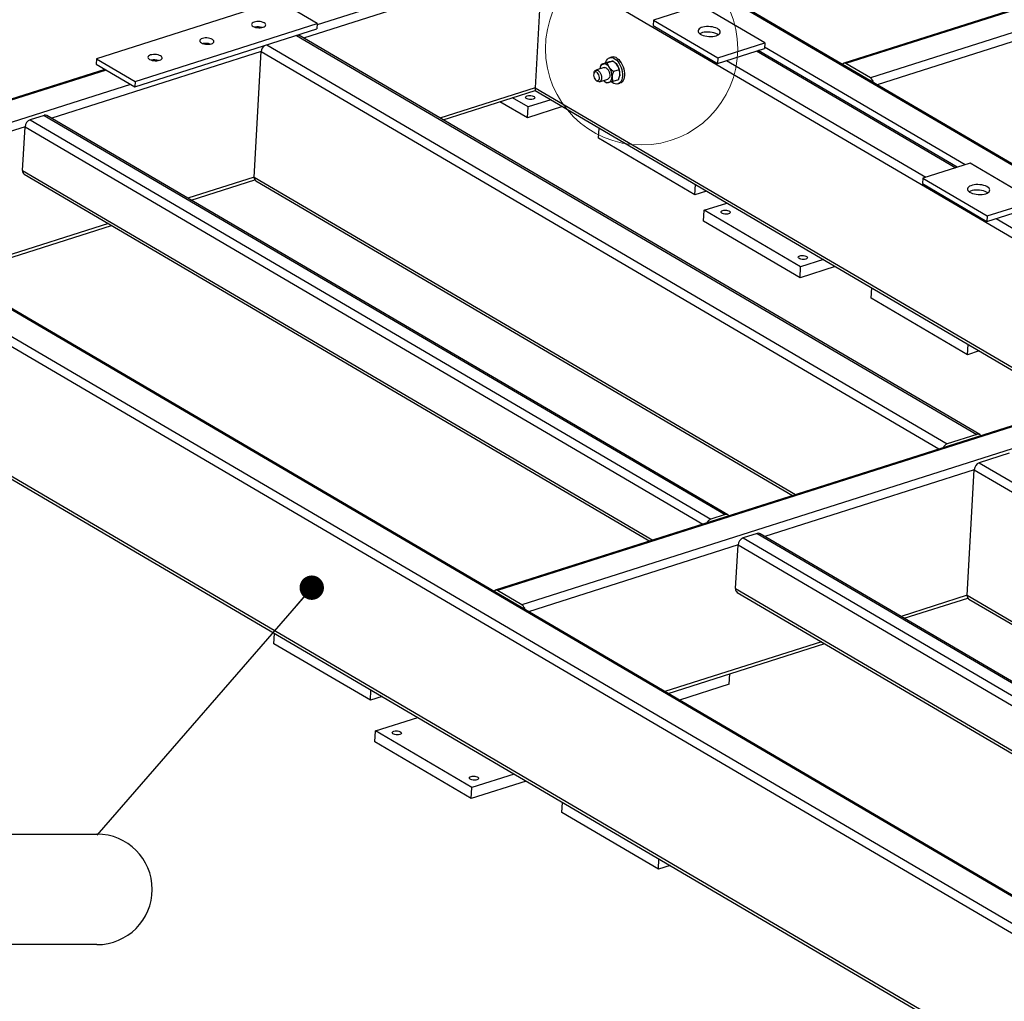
# Model space of a CAD drawing. Header units: millimetres. Extents: x 0 to 841, y 0 to 594.
# Tile 57 of 92: x 537 to 578, y 374 to 414. Entities that reach past the tile are written whole.
import ezdxf

# ---------------------------------------------------------------- set-up
doc = ezdxf.new("R2010")
doc.units = ezdxf.units.MM
doc.layers.add('NOTES', color=6, linetype='Continuous')
doc.layers.add('TRAIT-FORT', color=4, linetype='Continuous', lineweight=25)
doc.styles.add('SLDTEXTSTYLE0', font='TXT', dxfattribs={"width": 0.75})
doc.dimstyles.new('SLDDIMSTYLE3', dxfattribs={"dimtxt": 0.18, "dimasz": 1, "dimexe": 0, "dimexo": 0.0625, "dimgap": 0, "dimtad": 0, "dimtih": 1, "dimtoh": 1, "dimdec": 0, "dimrnd": 1e-09, "dimzin": 0, "dimdsep": 46, "dimtxsty": 'Standard', "dimblk1": 'DOT', "dimblk2": 'DOT', "dimsah": 1, "dimcen": 0.09, "dimadec": 0, "dimazin": 0, "dimtfac": 1, "dimtdec": 0, "dimtofl": 0, "dimtmove": 0, "dimatfit": 3, "dimldrblk": 'DOT', "dimfxl": 1, "dimfrac": 2, "dimtolj": 1, "dimtzin": 0, "dimarcsym": 0})

# ---------------------------------------------------------------- blocks, each defined once
blk = doc.blocks.new('SW_NOTE_42')
at = {"layer": 'NOTES', "color": 0}
for p, q in [((-38.868, 0.046), (0, 0.046)), ((0, -4.482), (-38.868, -4.482))]:
    blk.add_line(p, q, dxfattribs=at)
blk.add_arc((0, -2.218), 2.264, 270, 90, dxfattribs=at)
at = {"layer": 'NOTES', "color": 0, "insert": (-19.699, -0.228), "char_height": 3.5, "attachment_point": 2, "style": 'SLDTEXTSTYLE0'}
blk.add_mtext('CADRE ENSEMBLE', dxfattribs=at)
blk = doc.blocks.new('_Dot')
at = {"color": 0, "linetype": 'ByBlock', "lineweight": -2}
blk.add_line((-0.5, 0), (-1, 0), dxfattribs=at)
at = {"color": 0, "linetype": 'ByBlock', "const_width": 0.5}
blk.add_lwpolyline([(-0.25, 0, 1), (0.25, 0, 1)], format="xyb", close=True, dxfattribs=at)

msp = doc.modelspace()

# ---------------------------------------------------------------- linework, layer by layer
at = {"color": 7, "linetype": 'Continuous', "lineweight": 18}
msp.add_circle((562.717, 412.822), 3.944, dxfattribs=at)
at = {"layer": 'TRAIT-FORT', "color": 4, "linetype": 'Continuous', "lineweight": 25}
for p, q in [((599.82, 421.398), (571.012, 412.227)), ((599.908, 421.383), (571.101, 412.213)), ((600.911, 420.796), (572.103, 411.626)), ((601.056, 420.479), (572.376, 411.35)), ((635.292, 374.415), (560.726, 418.119)), ((635.31, 374.463), (560.935, 418.055)), ((558.685, 416.754), (549.407, 413.8)), ((558.638, 416.376), (548.851, 413.26)), ((558.638, 416.376), (558.349, 411.227)), ((558.638, 416.376), (586.438, 400.081)), ((547.827, 414.787), (540.36, 412.41)), ((549.41, 413.86), (547.827, 414.787)), ((565.136, 414.609), (563.204, 413.995)), ((567.773, 413.063), (565.136, 414.609)), ((541.93, 411.259), (549.397, 413.636)), ((541.942, 411.483), (549.41, 413.86)), ((549.41, 413.86), (549.397, 413.636)), ((563.204, 413.995), (563.192, 413.771)), ((563.192, 413.771), (565.829, 412.225)), ((563.204, 413.995), (565.842, 412.449)), ((548.563, 413.37), (576.476, 397.01)), ((576.59, 397.002), (548.657, 413.374)), ((547.34, 412.981), (575.253, 396.621)), ((565.829, 412.225), (567.761, 412.839)), ((565.842, 412.449), (567.773, 413.063)), ((567.773, 413.063), (567.761, 412.839)), ((575.99, 408.067), (567.763, 412.888)), ((547.115, 412.707), (538.519, 409.971)), ((540.36, 412.41), (540.347, 412.186)), ((540.36, 412.41), (541.942, 411.483)), ((546.826, 407.559), (547.115, 412.707)), ((547.115, 412.707), (574.915, 396.413)), ((561.488, 412.482), (561.407, 412.456)), ((565.842, 412.449), (565.829, 412.225)), ((567.43, 412.734), (575.604, 407.944)), ((575.668, 407.964), (567.495, 412.755)), ((540.347, 412.186), (541.93, 411.259)), ((561.18, 412.056), (560.842, 411.948)), ((561.015, 412.033), (561.014, 412.028)), ((561.292, 412.257), (561.064, 412.184)), ((561.554, 412.315), (561.326, 412.242)), ((561.655, 412.232), (561.644, 412.242)), ((566.207, 412.345), (574.381, 407.554)), ((571.094, 412.101), (571.087, 412.105)), ((572.097, 411.514), (571.094, 412.101)), ((572.103, 411.626), (571.101, 412.213)), ((571.137, 412.076), (571.136, 412.076)), ((540.702, 411.978), (532.885, 409.49)), ((540.749, 411.951), (532.932, 409.462)), ((560.765, 411.843), (560.755, 411.794)), ((561.793, 411.963), (561.566, 411.891)), ((561.82, 411.705), (561.821, 411.71)), ((541.752, 411.363), (533.866, 408.853)), ((541.942, 411.483), (541.93, 411.259)), ((558.349, 411.227), (554.443, 409.983)), ((558.349, 411.227), (580.559, 398.209)), ((560.834, 411.547), (560.87, 411.513)), ((560.994, 411.472), (561.332, 411.58)), ((561.18, 411.506), (561.19, 411.497)), ((561.19, 411.497), (561.281, 411.424)), ((561.77, 411.554), (561.543, 411.481)), ((561.749, 411.384), (561.829, 411.41)), ((572.104, 411.509), (572.097, 411.514)), ((554.574, 409.906), (558.354, 411.109)), ((558.06, 410.437), (557.421, 410.812)), ((558.353, 411.109), (580.431, 398.169)), ((558.034, 409.99), (556.909, 410.649)), ((559.479, 410.449), (558.034, 409.99)), ((558.034, 409.99), (558.06, 410.437)), ((558.993, 410.734), (558.06, 410.437)), ((538.211, 410.093), (537.632, 409.909)), ((538.211, 410.093), (566.144, 393.721)), ((566.258, 393.713), (538.325, 410.085)), ((537.426, 409.623), (528.831, 406.887)), ((537.326, 407.832), (537.426, 409.623)), ((537.426, 409.623), (565.227, 393.329)), ((537.632, 409.909), (565.564, 393.537)), ((560.952, 409.153), (560.975, 409.572)), ((564.908, 406.834), (560.952, 409.153)), ((576.19, 408.13), (574.259, 407.515)), ((578.828, 406.584), (576.19, 408.13)), ((537.326, 407.832), (563.182, 392.678)), ((537.393, 407.678), (563.054, 392.637)), ((546.826, 407.559), (544.11, 406.694)), ((546.826, 407.559), (569.035, 394.541)), ((544.242, 406.617), (546.85, 407.447)), ((546.893, 407.404), (568.908, 394.501)), ((564.908, 406.834), (564.932, 407.253)), ((574.259, 407.515), (574.246, 407.292)), ((574.246, 407.292), (576.884, 405.746)), ((574.259, 407.515), (576.896, 405.969)), ((600.576, 364.777), (528.543, 406.997)), ((600.641, 364.798), (528.637, 407.001)), ((565.387, 406.986), (564.908, 406.834)), ((598.905, 364.245), (527.094, 406.334)), ((599.353, 364.388), (527.32, 406.608)), ((565.287, 406.201), (566.22, 406.498)), ((576.884, 405.746), (578.815, 406.36)), ((576.896, 405.969), (578.828, 406.584)), ((565.262, 405.754), (565.287, 406.201)), ((569.243, 403.882), (565.287, 406.201)), ((576.896, 405.969), (576.884, 405.746)), ((540.845, 405.655), (534.422, 403.61)), ((534.554, 403.533), (540.977, 405.577)), ((569.218, 403.435), (565.262, 405.754)), ((577.261, 405.866), (593.139, 396.559)), ((570.176, 404.179), (569.243, 403.882)), ((570.662, 403.895), (569.218, 403.435)), ((569.218, 403.435), (569.243, 403.882)), ((572.136, 402.598), (572.159, 403.017)), ((576.092, 400.279), (572.136, 402.598)), ((599.174, 358.769), (526.806, 401.185)), ((526.872, 401.031), (599.173, 358.655)), ((576.092, 400.279), (576.115, 400.698)), ((576.571, 400.432), (576.092, 400.279)), ((586.653, 400.149), (556.718, 390.62)), ((586.741, 400.135), (556.807, 390.606)), ((587.743, 399.547), (557.809, 390.019)), ((576.476, 397.01), (575.253, 396.621)), ((577.795, 396.237), (576.572, 395.848)), ((576.572, 395.848), (619.377, 370.759)), ((576.366, 395.563), (567.77, 392.827)), ((576.078, 390.414), (576.366, 395.563)), ((576.366, 395.563), (618.929, 370.616)), ((566.144, 393.721), (565.564, 393.537)), ((567.463, 392.948), (566.883, 392.764)), ((566.883, 392.764), (610.061, 367.456)), ((567.463, 392.948), (610.641, 367.641)), ((610.755, 367.633), (567.576, 392.94)), ((566.678, 392.479), (558.082, 389.742)), ((566.577, 390.688), (566.678, 392.479)), ((566.678, 392.479), (609.724, 367.248)), ((557.809, 390.019), (556.807, 390.606)), ((566.577, 390.688), (607.679, 366.597)), ((556.8, 390.494), (556.793, 390.498)), ((557.803, 389.907), (556.8, 390.494)), ((556.843, 390.469), (556.842, 390.469)), ((566.644, 390.533), (607.551, 366.557)), ((576.078, 390.414), (573.362, 389.549)), ((573.494, 389.472), (576.102, 390.302)), ((576.078, 390.414), (613.532, 368.461)), ((576.144, 390.26), (613.405, 368.42)), ((557.81, 389.902), (557.803, 389.907)), ((547.634, 388.429), (547.658, 388.849)), ((551.591, 386.11), (547.634, 388.429)), ((570.097, 388.51), (563.674, 386.465)), ((563.805, 386.388), (570.228, 388.433)), ((566.316, 386.766), (566.34, 387.195)), ((566.316, 386.766), (564.271, 386.115)), ((551.591, 386.11), (551.614, 386.53)), ((552.07, 386.263), (551.591, 386.11)), ((551.797, 384.851), (553.535, 385.404)), ((551.772, 384.403), (551.797, 384.851)), ((555.754, 382.532), (551.797, 384.851)), ((555.729, 382.084), (551.772, 384.403)), ((557.492, 383.085), (555.754, 382.532)), ((557.978, 382.8), (555.729, 382.084)), ((555.729, 382.084), (555.754, 382.532)), ((559.451, 381.503), (559.474, 381.923)), ((563.407, 379.184), (559.451, 381.503)), ((563.407, 379.184), (563.431, 379.604)), ((563.886, 379.337), (563.407, 379.184))]:
    msp.add_line(p, q, dxfattribs=at)
at = {"layer": 'TRAIT-FORT', "color": 4, "linetype": 'Continuous', "lineweight": 25, "flags": 128}
for points in [[(546.784, 413.74), (546.831, 413.717), (546.886, 413.7), (546.948, 413.688), (547.013, 413.682), (547.078, 413.683), (547.139, 413.69), (547.194, 413.703), (547.239, 413.722), (547.273, 413.745), (547.294, 413.771), (547.301, 413.8), (547.292, 413.829), (547.27, 413.857), (547.235, 413.883), (547.188, 413.905), (547.132, 413.923), (547.07, 413.935), (547.005, 413.941), (546.941, 413.94), (546.879, 413.933), (546.825, 413.919), (546.779, 413.901), (546.745, 413.878), (546.724, 413.851), (546.718, 413.823), (546.726, 413.794), (546.748, 413.765), (546.784, 413.74)], [(565.779, 413.359), (565.837, 413.382), (565.885, 413.409), (565.919, 413.441), (565.94, 413.475), (565.946, 413.511), (565.938, 413.548), (565.915, 413.584), (565.879, 413.618), (565.829, 413.649), (565.769, 413.677), (565.7, 413.699), (565.624, 413.717), (565.544, 413.728), (565.462, 413.733), (565.381, 413.731), (565.303, 413.723), (565.232, 413.708), (565.168, 413.688), (565.115, 413.663), (565.074, 413.633), (565.046, 413.6), (565.032, 413.565), (565.033, 413.529), (565.049, 413.492), (565.079, 413.457), (565.122, 413.424), (565.177, 413.394), (565.242, 413.369), (565.314, 413.349), (565.393, 413.335), (565.474, 413.327), (565.556, 413.325), (565.636, 413.33), (565.711, 413.342), (565.779, 413.359)], [(544.66, 413.063), (544.706, 413.041), (544.762, 413.023), (544.824, 413.011), (544.889, 413.006), (544.953, 413.006), (545.015, 413.014), (545.069, 413.027), (545.115, 413.045), (545.149, 413.069), (545.17, 413.095), (545.176, 413.124), (545.168, 413.153), (545.146, 413.181), (545.11, 413.207), (545.063, 413.229), (545.008, 413.247), (544.946, 413.259), (544.881, 413.264), (544.816, 413.264), (544.755, 413.256), (544.7, 413.243), (544.655, 413.225), (544.621, 413.201), (544.6, 413.175), (544.594, 413.146), (544.602, 413.117), (544.624, 413.089), (544.66, 413.063)], [(548.619, 413.388), (548.649, 413.379), (548.657, 413.374)], [(565.864, 413.396), (565.817, 413.425), (565.757, 413.453), (565.688, 413.476), (565.612, 413.493), (565.532, 413.504), (565.45, 413.509), (565.368, 413.507), (565.291, 413.499), (565.219, 413.485), (565.156, 413.464), (565.102, 413.439), (565.101, 413.438)], [(542.535, 412.387), (542.582, 412.365), (542.638, 412.347), (542.699, 412.335), (542.764, 412.329), (542.829, 412.33), (542.89, 412.337), (542.945, 412.351), (542.991, 412.369), (543.025, 412.392), (543.045, 412.419), (543.052, 412.447), (543.044, 412.476), (543.021, 412.505), (542.986, 412.53), (542.939, 412.553), (542.883, 412.57), (542.822, 412.582), (542.757, 412.588), (542.692, 412.587), (542.631, 412.58), (542.576, 412.567), (542.53, 412.548), (542.496, 412.525), (542.476, 412.499), (542.469, 412.47), (542.477, 412.441), (542.5, 412.413), (542.535, 412.387)], [(561.238, 412.24), (561.252, 412.286), (561.281, 412.348), (561.318, 412.398), (561.361, 412.435), (561.411, 412.457), (561.465, 412.465), (561.523, 412.459), (561.581, 412.437), (561.64, 412.402)], [(561.64, 412.402), (561.697, 412.353), (561.751, 412.293), (561.8, 412.222), (561.843, 412.143), (561.879, 412.058), (561.907, 411.969), (561.925, 411.879), (561.934, 411.79), (561.934, 411.705), (561.924, 411.626), (561.904, 411.554), (561.875, 411.493), (561.839, 411.443), (561.795, 411.406), (561.745, 411.383), (561.691, 411.375), (561.634, 411.382), (561.575, 411.403), (561.516, 411.439), (561.483, 411.465)], [(561.721, 412.427), (561.778, 412.379), (561.832, 412.318), (561.881, 412.248), (561.924, 412.169), (561.959, 412.084), (561.987, 411.995), (562.006, 411.905), (562.015, 411.816), (562.014, 411.731), (562.004, 411.651), (561.984, 411.58), (561.956, 411.518), (561.919, 411.468), (561.875, 411.432), (561.829, 411.41)], [(561.399, 412.051), (561.37, 412.089), (561.34, 412.122), (561.309, 412.15), (561.276, 412.172), (561.243, 412.188), (561.211, 412.198), (561.179, 412.201), (561.148, 412.198)], [(561.18, 412.056), (561.182, 412.057), (561.219, 412.059), (561.259, 412.047), (561.298, 412.02), (561.335, 411.981), (561.367, 411.931), (561.392, 411.874), (561.408, 411.814), (561.415, 411.754), (561.412, 411.698), (561.399, 411.649), (561.377, 411.611), (561.347, 411.586), (561.332, 411.58)], [(560.879, 411.863), (560.846, 411.876), (560.814, 411.874), (560.786, 411.857), (560.766, 411.828), (560.754, 411.788), (560.751, 411.74), (560.758, 411.688), (560.774, 411.637), (560.798, 411.591), (560.828, 411.553), (560.861, 411.527), (560.894, 411.514), (560.926, 411.516), (560.954, 411.532), (560.974, 411.562), (560.986, 411.602), (560.989, 411.65), (560.982, 411.701), (560.966, 411.752), (560.942, 411.799), (560.912, 411.836), (560.879, 411.863)], [(560.765, 411.843), (560.772, 411.868), (560.791, 411.909), (560.819, 411.937), (560.853, 411.951), (560.891, 411.95), (560.931, 411.934)], [(560.931, 411.934), (560.97, 411.904), (561.006, 411.862), (561.036, 411.81), (561.059, 411.752), (561.073, 411.691), (561.077, 411.632), (561.071, 411.577), (561.056, 411.531), (561.032, 411.496), (561.001, 411.475), (560.965, 411.468), (560.926, 411.477), (560.886, 411.5), (560.87, 411.513)], [(561.364, 411.437), (561.393, 411.447), (561.419, 411.463), (561.443, 411.486), (561.463, 411.513), (561.48, 411.546), (561.493, 411.584), (561.502, 411.626), (561.507, 411.671)], [(561.829, 411.773), (561.824, 411.728), (561.821, 411.71)], [(558.028, 410.893), (558.074, 410.903), (558.125, 410.906), (558.178, 410.903), (558.229, 410.894), (558.273, 410.878), (558.307, 410.859), (558.328, 410.836), (558.334, 410.812), (558.325, 410.789), (558.301, 410.769), (558.265, 410.753), (558.22, 410.743), (558.168, 410.739), (558.115, 410.743), (558.064, 410.752), (558.02, 410.767), (557.986, 410.787), (557.966, 410.81), (557.959, 410.834), (557.969, 410.857), (557.992, 410.877), (558.028, 410.893)], [(576.833, 406.88), (576.892, 406.903), (576.939, 406.93), (576.974, 406.962), (576.995, 406.996), (577.001, 407.032), (576.992, 407.068), (576.97, 407.104), (576.933, 407.139), (576.884, 407.17), (576.824, 407.198), (576.755, 407.22), (576.679, 407.238), (576.599, 407.249), (576.517, 407.254), (576.435, 407.252), (576.358, 407.244), (576.286, 407.229), (576.222, 407.209), (576.169, 407.184), (576.128, 407.154), (576.1, 407.121), (576.087, 407.086), (576.088, 407.049), (576.104, 407.013), (576.133, 406.978), (576.176, 406.945), (576.231, 406.915), (576.296, 406.89), (576.369, 406.87), (576.447, 406.856), (576.529, 406.848), (576.611, 406.846), (576.69, 406.851), (576.765, 406.862), (576.833, 406.88)], [(576.918, 406.917), (576.871, 406.946), (576.811, 406.974), (576.742, 406.996), (576.666, 407.014), (576.586, 407.025), (576.504, 407.03), (576.423, 407.028), (576.345, 407.02), (576.273, 407.005), (576.21, 406.985), (576.157, 406.96), (576.156, 406.959)], [(566.046, 406.193), (566.092, 406.203), (566.144, 406.207), (566.197, 406.204), (566.248, 406.194), (566.292, 406.179), (566.325, 406.159), (566.346, 406.136), (566.352, 406.112), (566.343, 406.09), (566.32, 406.069), (566.284, 406.054), (566.238, 406.043), (566.187, 406.04), (566.133, 406.043), (566.083, 406.052), (566.039, 406.068), (566.005, 406.087), (565.984, 406.11), (565.978, 406.134), (565.987, 406.157), (566.01, 406.177), (566.046, 406.193)], [(569.212, 404.338), (569.257, 404.348), (569.309, 404.352), (569.362, 404.348), (569.413, 404.339), (569.457, 404.324), (569.491, 404.304), (569.511, 404.281), (569.517, 404.257), (569.508, 404.234), (569.485, 404.214), (569.449, 404.198), (569.403, 404.188), (569.352, 404.185), (569.299, 404.188), (569.248, 404.197), (569.204, 404.213), (569.17, 404.232), (569.149, 404.255), (569.143, 404.279), (569.152, 404.302), (569.176, 404.322), (569.212, 404.338)], [(552.557, 384.842), (552.603, 384.852), (552.654, 384.856), (552.708, 384.853), (552.758, 384.843), (552.802, 384.828), (552.836, 384.808), (552.857, 384.785), (552.863, 384.762), (552.854, 384.739), (552.831, 384.719), (552.795, 384.703), (552.749, 384.693), (552.697, 384.689), (552.644, 384.692), (552.593, 384.701), (552.549, 384.717), (552.516, 384.737), (552.495, 384.759), (552.489, 384.783), (552.498, 384.806), (552.521, 384.826), (552.557, 384.842)], [(555.722, 382.987), (555.768, 382.997), (555.82, 383.001), (555.873, 382.998), (555.924, 382.988), (555.968, 382.973), (556.001, 382.953), (556.022, 382.93), (556.028, 382.906), (556.019, 382.884), (555.996, 382.863), (555.96, 382.848), (555.914, 382.837), (555.863, 382.834), (555.809, 382.837), (555.759, 382.846), (555.715, 382.862), (555.681, 382.881), (555.66, 382.904), (555.654, 382.928), (555.663, 382.951), (555.686, 382.971), (555.722, 382.987)]]:
    msp.add_lwpolyline(points, dxfattribs=at)
at = {"layer": 'TRAIT-FORT', "color": 4, "linetype": 'Continuous', "lineweight": 25}
for centre, radius, start, end in [((546.97, 413.11), 0.608, 73.0548, 100.5332), ((544.846, 412.434), 0.608, 73.0548, 100.5332), ((547.46, 412.68), 0.346, 128.8718, 175.5284), ((561.552, 412.23), 0.26, 49.4111, 104.2195), ((542.721, 411.758), 0.608, 73.0548, 100.5332), ((561.225, 411.996), 0.216, 110.9103, 178.609), ((560.868, 411.695), 0.64, 357.8591, 33.8665), ((561.342, 411.901), 0.455, 33.7554, 46.6671), ((561.189, 411.797), 0.64, 357.8591, 33.8665), ((571.044, 412.131), 0.0998, 55.1108, 150.0017), ((571.912, 411.355), 0.332, 13.5963, 54.757), ((561.34, 411.661), 0.225, 217.1557, 276.221), ((538.259, 409.965), 0.137, 61.2231, 110.5551), ((537.755, 409.603), 0.33, 112.0063, 176.4286), ((537.486, 407.81), 0.162, 172.0809, 234.705), ((546.986, 407.536), 0.162, 172.0809, 234.705), ((576.524, 396.891), 0.129, 32.3183, 111.7047), ((575.365, 396.33), 0.312, 111.077, 153.9899), ((576.695, 395.542), 0.33, 112.0063, 176.4286), ((565.676, 393.246), 0.312, 111.077, 153.9899), ((566.191, 393.602), 0.129, 32.3183, 111.7047), ((567.007, 392.458), 0.33, 112.0063, 176.4286), ((567.511, 392.82), 0.137, 61.2231, 110.5551), ((556.75, 390.524), 0.0998, 55.1108, 150.0017), ((566.737, 390.665), 0.162, 172.0809, 234.705), ((576.238, 390.391), 0.162, 172.0809, 234.705), ((557.618, 389.748), 0.332, 13.5963, 54.757)]:
    msp.add_arc(centre, radius, start, end, dxfattribs=at)
msp.add_ellipse((558.384, 411.381), major_axis=(0.03, 0.272), ratio=0.078475, start_param=2.182815, end_param=3.10664, dxfattribs=at)
for points, knots in [([(561.064, 412.184), (561.054, 412.157), (561.034, 412.108), (561.018, 412.056), (561.015, 412.034), (561.015, 412.033)], [0, 0, 0, 0, 0.539952, 0.992603, 1, 1, 1, 1]), ([(561.064, 412.184), (561.071, 412.185), (561.085, 412.186), (561.118, 412.192), (561.143, 412.197), (561.148, 412.198)], [0, 0, 0, 0, 0.432385, 0.879554, 1, 1, 1, 1]), ([(561.148, 412.198), (561.174, 412.204), (561.225, 412.216), (561.293, 412.233), (561.326, 412.242)], [0, 0, 0, 0, 0.504, 1, 1, 1, 1]), ([(561.47, 412.301), (561.444, 412.295), (561.393, 412.283), (561.325, 412.265), (561.292, 412.257)], [0, 0, 0, 0, 0.504, 1, 1, 1, 1]), ([(561.399, 412.051), (561.38, 412.083), (561.344, 412.146), (561.332, 412.21), (561.326, 412.242)], [0, 0, 0, 0, 0.504, 1, 1, 1, 1]), ([(561.566, 411.891), (561.538, 411.911), (561.482, 411.953), (561.428, 412.01), (561.404, 412.044), (561.399, 412.051)], [0, 0, 0, 0, 0.432385, 0.879554, 1, 1, 1, 1]), ([(561.554, 412.315), (561.547, 412.314), (561.533, 412.313), (561.5, 412.307), (561.475, 412.302), (561.47, 412.301)], [0, 0, 0, 0, 0.432385, 0.879554, 1, 1, 1, 1]), ([(561.554, 412.315), (561.581, 412.294), (561.637, 412.252), (561.691, 412.196), (561.715, 412.161), (561.721, 412.154)], [0, 0, 0, 0, 0.432385, 0.879554, 1, 1, 1, 1]), ([(561.721, 412.154), (561.739, 412.122), (561.775, 412.059), (561.787, 411.995), (561.793, 411.963)], [0, 0, 0, 0, 0.504, 1, 1, 1, 1]), ([(561.507, 411.671), (561.507, 411.668), (561.505, 411.639), (561.509, 411.587), (561.524, 411.528), (561.537, 411.495), (561.543, 411.481)], [0, 0, 0, 0, 0.048369, 0.39933, 0.762965, 1, 1, 1, 1]), ([(561.566, 411.891), (561.555, 411.864), (561.535, 411.814), (561.514, 411.74), (561.509, 411.694), (561.507, 411.671)], [0, 0, 0, 0, 0.370457, 0.681018, 1, 1, 1, 1]), ([(561.77, 411.554), (561.777, 411.571), (561.795, 411.614), (561.817, 411.684), (561.827, 411.741), (561.828, 411.77), (561.829, 411.773)], [0, 0, 0, 0, 0.237039, 0.589019, 0.951631, 1, 1, 1, 1]), ([(561.829, 411.773), (561.829, 411.795), (561.829, 411.839), (561.816, 411.903), (561.801, 411.942), (561.793, 411.963)], [0, 0, 0, 0, 0.30999, 0.629546, 1, 1, 1, 1]), ([(561.364, 411.437), (561.344, 411.433), (561.304, 411.425), (561.288, 411.424), (561.281, 411.424)], [0, 0, 0, 0, 0.504, 1, 1, 1, 1]), ([(561.543, 411.481), (561.514, 411.474), (561.455, 411.459), (561.397, 411.445), (561.37, 411.439), (561.364, 411.437)], [0, 0, 0, 0, 0.432385, 0.879554, 1, 1, 1, 1])]:
    msp.add_open_spline(points, degree=3, knots=knots, dxfattribs=at)

# ---------------------------------------------------------------- block references
at = {"layer": 'NOTES', "color": 211}
msp.add_blockref('SW_NOTE_42', (540.377, 380.574), dxfattribs=at)

# ---------------------------------------------------------------- leaders
msp.add_leader([(549.187, 390.727), (540.377, 380.574)], dimstyle='SLDDIMSTYLE3', dxfattribs=at)

doc.saveas('drawing.dxf')
